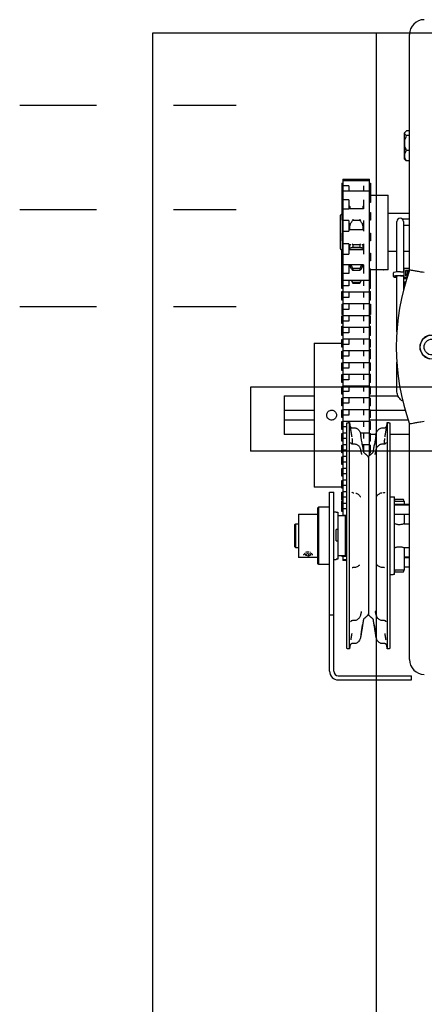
# Model space of a CAD drawing. Header units: inches. Extents: x 169.6 to 213.7, y 195.1 to 247.7.
# Tile 5 of 48: x 176.343 to 176.87, y 204.136 to 205.416. Entities that reach past the tile are written whole.
import ezdxf

# ---------------------------------------------------------------- set-up
doc = ezdxf.new("R2010")
doc.units = ezdxf.units.IN
doc.header["$LTSCALE"] = 0.25
doc.header["$MEASUREMENT"] = 0
doc.linetypes.add('CENTER2', pattern=[1.125, 0.75, -0.125, 0.125, -0.125])
doc.layers.add('RHX LH F.O.H.', color=7, linetype='Continuous')

msp = doc.modelspace()

# ---------------------------------------------------------------- linework, layer by layer
at = {"layer": 'RHX LH F.O.H.'}
for p, q in [((176.51669, 205.39896), (182.60514, 205.39896)), ((176.64377, 204.93827), (176.64377, 204.85543)), ((176.90466, 204.93827), (176.64377, 204.93827)), ((176.90466, 204.85543), (176.64377, 204.85543))]:
    msp.add_line(p, q, dxfattribs=at)
at = {"layer": 'RHX LH F.O.H.', "linetype": 'Continuous'}
for p, q in [((176.51669, 200.64896), (176.51669, 205.39896)), ((176.80754, 200.64896), (176.80754, 205.39896)), ((176.85039, 205.09071), (176.85039, 205.39687)), ((176.84373, 205.26302), (176.84373, 205.24115)), ((176.84413, 205.2349), (176.84413, 205.26927)), ((176.85039, 205.27165), (176.84663, 205.27165)), ((176.85039, 205.27147), (176.84663, 205.27147)), ((176.85039, 205.26545), (176.84663, 205.26545)), ((176.85039, 205.24606), (176.84663, 205.24606)), ((176.85039, 205.2327), (176.84663, 205.2327)), ((176.85039, 205.23251), (176.84663, 205.23251)), ((176.76235, 205.20371), (176.76235, 205.1557)), ((176.76373, 205.20871), (176.76373, 204.77151)), ((176.77173, 205.20025), (176.76373, 205.20025)), ((176.77173, 205.20025), (176.77173, 205.19347)), ((176.79048, 205.20025), (176.79048, 205.19347)), ((176.79848, 204.8496), (176.79848, 205.20871)), ((176.79985, 205.20371), (176.79985, 205.17847)), ((176.82273, 205.09115), (176.82273, 205.18802)), ((176.77173, 205.18209), (176.76373, 205.18209)), ((176.76373, 205.17038), (176.77173, 205.17038)), ((176.77173, 205.18209), (176.77173, 205.17038)), ((176.77273, 205.17347), (176.77273, 205.1707)), ((176.78986, 205.17347), (176.78986, 205.1707)), ((176.79048, 205.18207), (176.79048, 205.17038)), ((176.76023, 205.16158), (176.76023, 205.11849)), ((176.79985, 205.1657), (176.79985, 205.1557)), ((176.76323, 205.13853), (176.76323, 205.1557)), ((176.77173, 205.15506), (176.76373, 205.15506)), ((176.77173, 205.15506), (176.77173, 205.14109)), ((176.77273, 205.14353), (176.77273, 205.1507)), ((176.77663, 205.15694), (176.77663, 205.1555)), ((176.77663, 205.1555), (176.78596, 205.1555)), ((176.78596, 205.15694), (176.78596, 205.1555)), ((176.78986, 205.1507), (176.78986, 205.14353)), ((176.79048, 205.15506), (176.79048, 205.14109)), ((176.83388, 205.15068), (176.83388, 205.15389)), ((176.84263, 205.15389), (176.84263, 205.15068)), ((176.76235, 205.13853), (176.76235, 205.12853)), ((176.76373, 205.14109), (176.77173, 205.14109)), ((176.79985, 205.13853), (176.79985, 205.12853)), ((176.76323, 205.11538), (176.76323, 205.12853)), ((176.77173, 205.1248), (176.76373, 205.1248)), ((176.77173, 205.1248), (176.77173, 205.11148)), ((176.77273, 205.11762), (176.77273, 205.12353)), ((176.77663, 205.12367), (176.77663, 205.12047)), ((176.78596, 205.12367), (176.77663, 205.12367)), ((176.77663, 205.12047), (176.78596, 205.12047)), ((176.78596, 205.12367), (176.78596, 205.12047)), ((176.78986, 205.12353), (176.78986, 205.11762)), ((176.79048, 205.1248), (176.79048, 205.11148)), ((176.83388, 205.11349), (176.83388, 205.12213)), ((176.84263, 205.12213), (176.84263, 205.11349)), ((176.76235, 205.06683), (176.76235, 205.11625)), ((176.76323, 205.11538), (176.76373, 205.11538)), ((176.76373, 205.11148), (176.77173, 205.11148)), ((176.79985, 205.11262), (176.79985, 205.10262)), ((176.82273, 205.11538), (176.83388, 205.11538)), ((176.84263, 205.11538), (176.85039, 205.11538)), ((176.77173, 205.09763), (176.76373, 205.09763)), ((176.77173, 205.09763), (176.77173, 205.08605)), ((176.77273, 205.0971), (176.77273, 205.09742)), ((176.78986, 205.09765), (176.78986, 205.0971)), ((176.79048, 205.09765), (176.79048, 205.08605)), ((176.77173, 205.08605), (176.76373, 205.08605)), ((176.78596, 205.09291), (176.77663, 205.09291)), ((176.77663, 205.09291), (176.77663, 205.09056)), ((176.77663, 205.09056), (176.78596, 205.09056)), ((176.78596, 205.09291), (176.78596, 205.09056)), ((176.79985, 205.06683), (176.79985, 205.0921)), ((176.83891, 205.08839), (176.84286, 205.08839)), ((176.83891, 205.08344), (176.84286, 205.08344)), ((176.83891, 205.08315), (176.84286, 205.08315)), ((176.84263, 205.08121), (176.84286, 205.08123)), ((176.84263, 205.08089), (176.84286, 205.0809)), ((176.85039, 205.09252), (176.84286, 205.09252)), ((176.84286, 205.09252), (176.84286, 205.07981)), ((176.84286, 205.08089), (176.84711, 205.08089)), ((176.84531, 205.09029), (176.84531, 205.08312)), ((176.84901, 205.09029), (176.84531, 205.09029)), ((176.84616, 205.08921), (176.84531, 205.08921)), ((176.84531, 205.08312), (176.84783, 205.08312)), ((176.84616, 205.08312), (176.84616, 205.08996)), ((176.84616, 205.08996), (176.84816, 205.08996)), ((176.84816, 205.08501), (176.84616, 205.08501)), ((176.84816, 205.08415), (176.84816, 205.08996)), ((176.84901, 205.08921), (176.84816, 205.08921)), ((176.84901, 205.0867), (176.84901, 205.09029)), ((176.77173, 205.07015), (176.76373, 205.07015)), ((176.77173, 205.0771), (176.77173, 205.07015)), ((176.77663, 205.07465), (176.77663, 205.07379)), ((176.78596, 205.07465), (176.77663, 205.07465)), ((176.77663, 205.07379), (176.78596, 205.07379)), ((176.78596, 205.07465), (176.78596, 205.07379)), ((176.79048, 205.0771), (176.79048, 205.07015)), ((176.84286, 205.07981), (176.84678, 205.07981)), ((176.84456, 205.07236), (176.84456, 205.07556)), ((176.76235, 205.05157), (176.76235, 205.06302)), ((176.77173, 205.06183), (176.77173, 205.05488)), ((176.79048, 205.06183), (176.79048, 205.05488)), ((176.79985, 205.05157), (176.79985, 205.06302)), ((176.76235, 205.0463), (176.76235, 205.03289)), ((176.77173, 205.05488), (176.76373, 205.05488)), ((176.77173, 205.04657), (176.77173, 205.03962)), ((176.79048, 205.04657), (176.79048, 205.03962)), ((176.79985, 205.0463), (176.79985, 205.03289)), ((176.76235, 205.02103), (176.76235, 205.03103)), ((176.77173, 205.03962), (176.76373, 205.03962)), ((176.77173, 205.0313), (176.77173, 205.02435)), ((176.79048, 205.0313), (176.79048, 205.02435)), ((176.79985, 205.02103), (176.79985, 205.03103)), ((176.76235, 205.00577), (176.76235, 205.01756)), ((176.77173, 205.02435), (176.76373, 205.02435)), ((176.79985, 205.00577), (176.79985, 205.01756)), ((176.77173, 205.00908), (176.76373, 205.00908)), ((176.77173, 205.01603), (176.77173, 205.00908)), ((176.79048, 205.01603), (176.79048, 205.00908)), ((176.72649, 204.99583), (176.72649, 204.80833)), ((176.76235, 204.9905), (176.76235, 205.0005)), ((176.77173, 204.99382), (176.76373, 204.99382)), ((176.77173, 205.00077), (176.77173, 204.99382)), ((176.79048, 205.00077), (176.79048, 204.99382)), ((176.79985, 204.9905), (176.79985, 205.0005)), ((176.76235, 204.97523), (176.76235, 204.98523)), ((176.77173, 204.97855), (176.76373, 204.97855)), ((176.77173, 204.9855), (176.77173, 204.97855)), ((176.79048, 204.9855), (176.79048, 204.97855)), ((176.79985, 204.97523), (176.79985, 204.988)), ((176.76235, 204.95997), (176.76235, 204.96997)), ((176.77173, 204.97023), (176.77173, 204.96328)), ((176.79048, 204.97023), (176.79048, 204.96328)), ((176.79985, 204.95997), (176.79985, 204.96997)), ((176.76235, 204.9447), (176.76235, 204.9547)), ((176.77173, 204.96328), (176.76373, 204.96328)), ((176.77173, 204.95497), (176.77173, 204.94802)), ((176.79048, 204.95497), (176.79048, 204.94802)), ((176.79985, 204.9447), (176.79985, 204.95534)), ((176.77173, 204.94802), (176.76373, 204.94802)), ((176.76235, 204.92943), (176.76235, 204.93943)), ((176.77173, 204.93275), (176.76373, 204.93275)), ((176.77173, 204.9397), (176.77173, 204.93275)), ((176.79048, 204.9397), (176.79048, 204.93275)), ((176.79985, 204.92943), (176.79985, 204.93943)), ((176.68748, 204.92708), (176.68748, 204.87708)), ((176.76235, 204.91417), (176.76235, 204.92417)), ((176.77173, 204.91748), (176.76373, 204.91748)), ((176.77173, 204.92443), (176.77173, 204.91748)), ((176.79048, 204.92443), (176.79048, 204.91748)), ((176.79985, 204.91417), (176.79985, 204.92417)), ((176.72649, 204.90833), (176.68748, 204.90833)), ((176.76235, 204.8989), (176.76235, 204.9089)), ((176.77173, 204.90222), (176.76373, 204.90222)), ((176.77173, 204.90917), (176.77173, 204.90222)), ((176.79048, 204.90917), (176.79048, 204.90222)), ((176.79985, 204.8989), (176.79985, 204.9089)), ((176.84472, 204.90833), (176.79985, 204.90833)), ((176.68748, 204.89583), (176.72649, 204.89583)), ((176.76235, 204.88363), (176.76235, 204.89363)), ((176.7691, 204.59859), (176.7691, 204.89207)), ((176.77173, 204.8939), (176.77173, 204.89249)), ((176.77231, 204.59808), (176.77231, 204.89258)), ((176.79048, 204.8939), (176.79048, 204.88695)), ((176.79848, 204.89583), (176.84857, 204.89583)), ((176.79985, 204.88363), (176.79985, 204.89363)), ((176.82156, 204.89258), (176.82156, 204.59808)), ((176.82477, 204.89207), (176.82477, 204.59859)), ((176.85039, 204.58437), (176.85039, 204.89052)), ((176.76235, 204.86837), (176.76235, 204.87837)), ((176.7691, 204.88695), (176.76373, 204.88695)), ((176.79048, 204.87863), (176.79048, 204.87168)), ((176.79985, 204.86837), (176.79985, 204.87837)), ((176.7691, 204.87168), (176.76373, 204.87168)), ((176.79048, 204.86337), (176.79048, 204.85642)), ((176.76235, 204.8531), (176.76235, 204.8631)), ((176.7691, 204.85642), (176.76373, 204.85642)), ((176.79985, 204.8531), (176.79985, 204.8631)), ((176.79985, 204.85154), (176.79985, 204.85083)), ((176.76235, 204.83783), (176.76235, 204.84783)), ((176.7691, 204.84115), (176.76373, 204.84115)), ((176.79694, 204.84683), (176.79694, 204.64383)), ((176.76235, 204.82257), (176.76235, 204.83257)), ((176.7691, 204.82588), (176.76373, 204.82588)), ((176.76235, 204.8073), (176.76235, 204.8173)), ((176.74644, 204.56923), (176.74644, 204.80183)), ((176.75184, 204.56923), (176.75184, 204.80183)), ((176.76235, 204.79203), (176.76235, 204.80203)), ((176.7691, 204.81062), (176.76373, 204.81062)), ((176.77706, 204.80122), (176.77821, 204.80122)), ((176.81682, 204.80122), (176.81567, 204.80122)), ((176.76235, 204.77677), (176.76235, 204.79065)), ((176.7691, 204.79535), (176.76373, 204.79535)), ((176.83094, 204.70281), (176.83094, 204.79593)), ((176.83094, 204.79021), (176.84333, 204.79021)), ((176.84276, 204.79221), (176.83149, 204.79221)), ((176.84333, 204.79021), (176.84333, 204.78628)), ((176.73094, 204.78133), (176.73094, 204.70933)), ((176.73244, 204.70783), (176.73244, 204.78283)), ((176.75504, 204.77579), (176.75504, 204.77651)), ((176.75504, 204.77579), (176.75719, 204.77579)), ((176.75719, 204.77579), (176.75719, 204.71504)), ((176.7691, 204.78008), (176.76373, 204.78008)), ((176.76844, 204.77801), (176.76844, 204.71265)), ((176.85039, 204.78612), (176.83094, 204.78612)), ((176.85039, 204.78511), (176.83094, 204.78511)), ((176.70244, 204.72973), (176.70244, 204.76093)), ((176.70594, 204.77346), (176.70594, 204.71721)), ((176.76694, 204.77151), (176.76694, 204.71916)), ((176.84333, 204.77308), (176.84333, 204.76089)), ((176.70094, 204.75943), (176.70094, 204.73123)), ((176.75504, 204.7387), (176.75504, 204.75343)), ((176.75719, 204.75343), (176.75504, 204.75343)), ((176.75504, 204.7387), (176.75719, 204.7387)), ((176.72157, 204.7235), (176.72141, 204.72355)), ((176.84333, 204.72978), (176.84333, 204.70046)), ((176.71529, 204.72106), (176.71787, 204.72218)), ((176.71572, 204.71943), (176.71529, 204.72106)), ((176.71572, 204.72125), (176.71572, 204.71943)), ((176.71901, 204.71886), (176.71572, 204.71943)), ((176.71787, 204.72218), (176.72116, 204.72162)), ((176.71901, 204.72199), (176.71901, 204.71886)), ((176.72159, 204.71998), (176.71901, 204.71886)), ((176.72116, 204.72162), (176.72159, 204.71998)), ((176.75719, 204.71504), (176.75504, 204.71504)), ((176.75504, 204.71416), (176.75504, 204.71504)), ((176.76235, 204.71916), (176.76235, 204.71825)), ((176.76373, 204.71916), (176.76373, 204.71325)), ((176.76373, 204.71869), (176.76844, 204.71869)), ((176.85039, 204.71742), (176.84333, 204.71742)), ((176.85039, 204.71642), (176.84333, 204.71642)), ((176.84333, 204.70046), (176.83094, 204.70046)), ((176.83094, 204.69474), (176.83094, 204.70046)), ((176.83149, 204.69846), (176.84276, 204.69846)), ((176.74644, 204.64233), (176.75184, 204.64233)), ((176.75784, 204.56323), (176.85294, 204.56323)), ((176.75784, 204.55783), (176.85294, 204.55783)), ((176.85294, 204.55783), (176.85294, 204.56323))]:
    msp.add_line(p, q, dxfattribs=at)
at = {"layer": 'RHX LH F.O.H.', "linetype": 'CENTER2', "ltscale": 0.5}
for p, q in [((176.34349, 205.30521), (176.62509, 205.30521)), ((176.34349, 205.16961), (176.62509, 205.16961)), ((176.34349, 205.04345), (176.62509, 205.04345))]:
    msp.add_line(p, q, dxfattribs=at)
at = {"layer": 'RHX LH F.O.H.', "linetype": 'Continuous', "flags": 128}
for points in [[(176.83891, 205.08839), (176.83638, 205.08834), (176.83404, 205.08819), (176.83207, 205.08795), (176.83063, 205.08765), (176.82982, 205.0873), (176.82966, 205.08706)], [(176.83891, 205.08344), (176.83638, 205.08339), (176.83404, 205.08324), (176.83207, 205.083), (176.83063, 205.0827), (176.82982, 205.08235), (176.8297, 205.08198), (176.83028, 205.08163), (176.83153, 205.0813), (176.83334, 205.08104), (176.83388, 205.08099)], [(176.83891, 205.08315), (176.83667, 205.0831), (176.83465, 205.08295), (176.83304, 205.08272), (176.83201, 205.08243), (176.83166, 205.08211), (176.83201, 205.08178), (176.83304, 205.08149), (176.83388, 205.08136)], [(176.84531, 205.08656), (176.8458, 205.08673), (176.84616, 205.08706)]]:
    msp.add_lwpolyline(points, dxfattribs=at)
at = {"layer": 'RHX LH F.O.H.', "linetype": 'Continuous'}
for radius in [0.01562, 0.01035]:
    msp.add_circle((176.87981, 204.99062), radius, dxfattribs=at)
for centre, radius, start, end in [((176.86969, 205.39687), 0.0193, 90, 180), ((176.83826, 205.15389), 0.00438, 0, 180), ((177.13378, 204.99062), 0.30055, 160.54663, 199.45337), ((176.87981, 204.99062), 0.01575, 102.58669, 257.41331), ((176.74917, 205.08945), 0.09384, 266.1224, 273.92583), ((176.79355, 204.85543), 0.00313, 189, 228.32635), ((176.80033, 204.85543), 0.00312, 311.67365, 351), ((176.79381, 204.84683), 0.00312, 0, 48.32635), ((176.80006, 204.84683), 0.00313, 131.67365, 180), ((176.71844, 204.7114), 0.0125, 83.60484, 104.51042), ((176.79355, 204.63523), 0.00313, 131.67365, 171), ((176.79381, 204.64383), 0.00312, 311.67365, 0), ((176.80006, 204.64383), 0.00313, 180, 228.32635), ((176.80033, 204.63523), 0.00312, 9, 48.32635), ((176.86969, 204.58437), 0.0193, 180, 270), ((176.75784, 204.56923), 0.0114, 180, 270), ((176.75784, 204.56923), 0.006, 180, 270)]:
    msp.add_arc(centre, radius, start, end, dxfattribs=at)
for points in [[(176.84373, 205.26302), (176.84413, 205.26302)], [(176.84413, 205.26927), (176.84496, 205.27016)], [(176.84413, 205.24115), (176.84373, 205.24115)], [(176.84496, 205.23401), (176.84413, 205.2349)], [(176.84521, 205.23374), (176.84496, 205.23401)], [(176.76235, 205.20371), (176.76373, 205.20371)], [(176.76235, 205.20208), (176.76373, 205.20208)], [(176.76373, 205.20871), (176.79848, 205.20871)], [(176.76373, 205.20708), (176.79848, 205.20708)], [(176.79848, 205.20371), (176.79985, 205.20371)], [(176.79848, 205.20208), (176.79985, 205.20208)], [(176.76373, 205.19208), (176.76235, 205.19208)], [(176.76235, 205.18847), (176.76373, 205.18847)], [(176.76373, 205.19347), (176.79848, 205.19347)], [(176.79985, 205.19208), (176.79848, 205.19208)], [(176.79848, 205.18847), (176.79985, 205.18847)], [(176.79985, 205.18802), (176.82273, 205.18802)], [(176.76373, 205.17847), (176.76235, 205.17847)], [(176.76373, 205.17761), (176.76235, 205.17761)], [(176.76373, 205.17225), (176.76235, 205.17225)], [(176.77274, 205.17347), (176.77173, 205.17347)], [(176.77273, 205.17261), (176.77173, 205.17261)], [(176.77173, 205.1707), (176.79048, 205.1707)], [(176.77281, 205.17323), (176.77284, 205.17367)], [(176.78972, 205.17365), (176.78978, 205.17323)], [(176.78978, 205.17323), (176.78985, 205.1707)], [(176.79048, 205.17347), (176.78985, 205.17347)], [(176.79985, 205.17847), (176.79848, 205.17847)], [(176.76023, 205.16158), (176.76235, 205.16371)], [(176.76373, 205.16688), (176.76235, 205.16688)], [(176.76235, 205.1657), (176.76373, 205.1657)], [(176.79848, 205.1657), (176.79985, 205.1657)], [(176.82273, 205.16458), (176.85039, 205.16458)], [(176.76373, 205.1557), (176.76235, 205.1557)], [(176.77313, 205.1507), (176.77173, 205.1507)], [(176.77281, 205.14734), (176.77368, 205.15067)], [(176.77368, 205.15067), (176.7742, 205.15156)], [(176.78839, 205.15156), (176.78891, 205.15067)], [(176.78891, 205.15067), (176.78978, 205.14734)], [(176.79048, 205.1507), (176.78946, 205.1507)], [(176.78978, 205.14734), (176.78986, 205.14499)], [(176.79985, 205.1557), (176.79848, 205.1557)], [(176.83388, 205.12213), (176.83388, 205.15068)], [(176.84263, 205.15068), (176.84263, 205.12213)], [(176.76235, 205.13853), (176.76373, 205.13853)], [(176.77173, 205.14353), (176.79048, 205.14353)], [(176.79848, 205.13853), (176.79985, 205.13853)], [(176.76373, 205.12853), (176.76235, 205.12853)], [(176.77419, 205.12353), (176.77173, 205.12353)], [(176.77346, 205.11963), (176.77368, 205.11972)], [(176.77368, 205.11972), (176.7742, 205.11961)], [(176.78839, 205.11958), (176.77456, 205.11958)], [(176.77663, 205.12367), (176.77593, 205.12484)], [(176.78839, 205.11961), (176.78891, 205.11972)], [(176.79048, 205.12353), (176.7884, 205.12353)], [(176.78891, 205.11972), (176.78913, 205.11963)], [(176.78978, 205.11937), (176.78986, 205.11836)], [(176.79985, 205.12853), (176.79848, 205.12853)], [(176.76023, 205.11849), (176.76323, 205.11538)], [(176.76373, 205.11324), (176.76235, 205.11324)], [(176.76235, 205.11262), (176.76373, 205.11262)], [(176.77173, 205.11762), (176.79048, 205.11762)], [(176.79848, 205.11262), (176.79985, 205.11262)], [(176.83388, 205.08817), (176.83388, 205.11349)], [(176.84263, 205.11349), (176.84263, 205.08839)], [(176.76373, 205.10262), (176.76235, 205.10262)], [(176.76373, 205.10251), (176.76235, 205.10251)], [(176.76373, 205.09715), (176.76235, 205.09715)], [(176.79048, 205.09762), (176.77173, 205.09762)], [(176.77273, 205.09751), (176.77173, 205.09751)], [(176.77173, 205.0971), (176.77276, 205.0971)], [(176.77281, 205.09682), (176.77368, 205.09409)], [(176.77368, 205.09409), (176.7742, 205.09301)], [(176.78839, 205.09301), (176.78891, 205.09409)], [(176.78891, 205.09409), (176.78978, 205.09682)], [(176.78978, 205.09682), (176.78986, 205.09742)], [(176.78982, 205.0971), (176.79048, 205.0971)], [(176.79048, 205.09751), (176.78986, 205.09751)], [(176.79985, 205.10262), (176.79848, 205.10262)], [(176.76235, 205.0921), (176.76373, 205.0921)], [(176.76373, 205.0821), (176.76235, 205.0821)], [(176.76373, 205.08105), (176.76235, 205.08105)], [(176.79848, 205.0921), (176.79985, 205.0921)], [(176.79985, 205.0821), (176.79848, 205.0821)], [(176.79985, 205.08105), (176.79848, 205.08105)], [(176.80388, 205.09115), (176.79985, 205.09115)], [(176.82273, 205.09115), (176.81665, 205.09115)], [(176.82966, 205.08211), (176.82966, 205.08706)], [(176.83388, 205.01028), (176.83388, 205.08286)], [(176.84263, 205.08315), (176.84263, 205.06517)], [(176.85039, 205.09071), (176.85062, 205.09067)], [(176.76235, 205.07683), (176.76373, 205.07683)], [(176.79848, 205.0771), (176.76373, 205.0771)], [(176.77663, 205.07465), (176.77564, 205.0771)], [(176.79848, 205.07683), (176.79985, 205.07683)], [(176.84263, 205.07362), (176.84456, 205.07556)], [(176.84456, 205.07556), (176.84549, 205.07556)], [(176.76373, 205.06683), (176.76235, 205.06683)], [(176.76235, 205.06302), (176.76373, 205.06302)], [(176.76235, 205.06157), (176.76373, 205.06157)], [(176.79848, 205.06183), (176.76373, 205.06183)], [(176.79985, 205.06683), (176.79848, 205.06683)], [(176.79848, 205.06302), (176.79985, 205.06302)], [(176.79848, 205.06157), (176.79985, 205.06157)], [(176.76373, 205.05157), (176.76235, 205.05157)], [(176.76235, 205.0463), (176.76373, 205.0463)], [(176.79848, 205.04657), (176.76373, 205.04657)], [(176.79985, 205.05157), (176.79848, 205.05157)], [(176.79848, 205.0463), (176.79985, 205.0463)], [(176.76373, 205.0363), (176.76235, 205.0363)], [(176.76373, 205.03289), (176.76235, 205.03289)], [(176.76235, 205.03103), (176.76373, 205.03103)], [(176.79848, 205.0313), (176.76373, 205.0313)], [(176.79985, 205.0363), (176.79848, 205.0363)], [(176.79985, 205.03289), (176.79848, 205.03289)], [(176.79848, 205.03103), (176.79985, 205.03103)], [(176.76373, 205.02103), (176.76235, 205.02103)], [(176.76235, 205.01756), (176.76373, 205.01756)], [(176.79985, 205.02103), (176.79848, 205.02103)], [(176.79848, 205.01756), (176.79985, 205.01756)], [(176.76235, 205.01577), (176.76373, 205.01577)], [(176.76373, 205.00577), (176.76235, 205.00577)], [(176.79848, 205.01603), (176.76373, 205.01603)], [(176.79848, 205.01577), (176.79985, 205.01577)], [(176.79985, 205.00577), (176.79848, 205.00577)], [(176.72649, 204.99583), (176.74282, 204.99583)], [(176.7556, 204.99583), (176.76235, 204.99583)], [(176.76235, 205.0005), (176.76373, 205.0005)], [(176.79848, 205.00077), (176.76373, 205.00077)], [(176.79848, 205.0005), (176.79985, 205.0005)], [(176.76373, 204.9905), (176.76235, 204.9905)], [(176.76235, 204.98523), (176.76373, 204.98523)], [(176.79848, 204.9855), (176.76373, 204.9855)], [(176.79985, 204.9905), (176.79848, 204.9905)], [(176.79848, 204.988), (176.79985, 204.988)], [(176.79848, 204.98523), (176.79985, 204.98523)], [(176.76373, 204.97523), (176.76235, 204.97523)], [(176.76235, 204.96997), (176.76373, 204.96997)], [(176.79848, 204.97023), (176.76373, 204.97023)], [(176.79985, 204.97523), (176.79848, 204.97523)], [(176.79848, 204.96997), (176.79985, 204.96997)], [(176.83388, 204.93424), (176.83388, 204.97096)], [(176.76373, 204.95997), (176.76235, 204.95997)], [(176.76235, 204.9547), (176.76373, 204.9547)], [(176.79848, 204.95497), (176.76373, 204.95497)], [(176.79985, 204.95997), (176.79848, 204.95997)], [(176.79848, 204.95534), (176.79985, 204.95534)], [(176.79848, 204.9547), (176.79985, 204.9547)], [(176.76373, 204.9447), (176.76235, 204.9447)], [(176.79985, 204.9447), (176.79848, 204.9447)], [(176.76235, 204.93943), (176.76373, 204.93943)], [(176.76373, 204.92943), (176.76235, 204.92943)], [(176.79848, 204.9397), (176.76373, 204.9397)], [(176.79848, 204.93943), (176.79985, 204.93943)], [(176.79985, 204.92943), (176.79848, 204.92943)], [(176.68748, 204.92708), (176.72649, 204.92708)], [(176.76235, 204.92417), (176.76373, 204.92417)], [(176.79848, 204.92443), (176.76373, 204.92443)], [(176.79848, 204.92708), (176.83554, 204.92708)], [(176.79848, 204.92417), (176.79985, 204.92417)], [(176.76373, 204.91417), (176.76235, 204.91417)], [(176.76235, 204.9089), (176.76373, 204.9089)], [(176.79848, 204.90917), (176.76373, 204.90917)], [(176.79985, 204.91417), (176.79848, 204.91417)], [(176.79848, 204.9089), (176.79985, 204.9089)], [(176.76373, 204.8989), (176.76235, 204.8989)], [(176.76235, 204.89363), (176.76373, 204.89363)], [(176.79848, 204.8939), (176.76373, 204.8939)], [(176.7691, 204.89207), (176.77231, 204.89258)], [(176.77231, 204.89258), (176.77354, 204.88485)], [(176.79985, 204.8989), (176.79848, 204.8989)], [(176.79848, 204.89363), (176.79985, 204.89363)], [(176.82032, 204.88472), (176.82156, 204.89258)], [(176.82156, 204.89258), (176.82477, 204.89207)], [(176.85039, 204.89052), (176.85062, 204.89056)], [(176.72649, 204.87708), (176.68748, 204.87708)], [(176.76373, 204.88363), (176.76235, 204.88363)], [(176.76235, 204.87837), (176.76373, 204.87837)], [(176.7691, 204.87863), (176.76373, 204.87863)], [(176.77354, 204.88485), (176.77399, 204.88197)], [(176.77399, 204.88197), (176.7753, 204.87369)], [(176.77606, 204.88561), (176.77821, 204.88561)], [(176.79848, 204.87863), (176.78649, 204.87863)], [(176.79985, 204.88363), (176.79848, 204.88363)], [(176.79848, 204.87837), (176.79985, 204.87837)], [(176.80699, 204.87708), (176.79985, 204.87708)], [(176.81567, 204.88561), (176.81783, 204.88561)], [(176.81858, 204.87369), (176.81989, 204.88197)], [(176.85039, 204.87708), (176.82477, 204.87708)], [(176.76373, 204.86837), (176.76235, 204.86837)], [(176.7691, 204.86337), (176.76373, 204.86337)], [(176.77629, 204.8648), (176.77821, 204.8648)], [(176.7874, 204.87411), (176.78718, 204.87549)], [(176.78908, 204.8637), (176.79047, 204.85494)], [(176.79848, 204.86337), (176.78913, 204.86337)], [(176.79985, 204.86837), (176.79848, 204.86837)], [(176.80341, 204.85494), (176.80481, 204.86376)], [(176.8067, 204.87549), (176.80648, 204.87411)], [(176.81567, 204.8648), (176.81759, 204.8648)], [(176.76235, 204.8631), (176.76373, 204.8631)], [(176.76373, 204.8531), (176.76235, 204.8531)], [(176.79148, 204.8531), (176.79589, 204.84917)], [(176.79799, 204.84917), (176.8024, 204.8531)], [(176.79848, 204.8631), (176.79985, 204.8631)], [(176.79985, 204.8531), (176.79848, 204.8531)], [(176.79848, 204.85154), (176.79985, 204.85154)], [(176.76235, 204.84783), (176.76373, 204.84783)], [(176.76373, 204.83783), (176.76235, 204.83783)], [(176.7691, 204.8481), (176.76373, 204.8481)], [(176.79721, 204.8481), (176.79667, 204.8481)], [(176.76235, 204.83257), (176.76373, 204.83257)], [(176.7691, 204.83283), (176.76373, 204.83283)], [(176.76373, 204.82257), (176.76235, 204.82257)], [(176.76235, 204.8173), (176.76373, 204.8173)], [(176.7691, 204.81757), (176.76373, 204.81757)], [(176.76235, 204.80833), (176.72649, 204.80833)], [(176.74644, 204.80183), (176.75184, 204.80183)], [(176.76373, 204.8073), (176.76235, 204.8073)], [(176.76235, 204.80203), (176.76373, 204.80203)], [(176.7691, 204.8023), (176.76373, 204.8023)], [(176.76373, 204.79203), (176.76235, 204.79203)], [(176.76235, 204.79065), (176.76373, 204.79065)], [(176.76235, 204.78677), (176.76373, 204.78677)], [(176.7691, 204.78703), (176.76373, 204.78703)], [(176.82477, 204.79604), (176.83094, 204.79593)], [(176.83094, 204.79021), (176.83149, 204.79221)], [(176.84333, 204.79021), (176.84276, 204.79221)], [(176.73094, 204.78133), (176.73244, 204.78283)], [(176.73244, 204.78283), (176.74644, 204.78283)], [(176.75184, 204.77651), (176.75504, 204.77651)], [(176.76373, 204.77677), (176.76235, 204.77677)], [(176.76844, 204.77801), (176.7691, 204.77868)], [(176.83094, 204.78628), (176.85039, 204.78628)], [(176.70094, 204.75943), (176.70244, 204.76093)], [(176.70244, 204.76093), (176.70594, 204.76093)], [(176.70594, 204.77346), (176.73094, 204.77346)], [(176.75719, 204.77151), (176.76694, 204.77151)], [(176.76844, 204.77177), (176.76373, 204.77177)], [(176.76694, 204.77151), (176.76844, 204.77001)], [(176.85039, 204.77308), (176.83094, 204.77308)], [(176.84336, 204.76093), (176.85039, 204.76093)], [(176.70244, 204.72973), (176.70094, 204.73123)], [(176.70594, 204.72973), (176.70244, 204.72973)], [(176.85039, 204.72973), (176.84336, 204.72973)], [(176.73094, 204.71721), (176.70594, 204.71721)], [(176.72391, 204.7205), (176.72371, 204.71998)], [(176.75504, 204.71416), (176.75184, 204.71416)], [(176.76694, 204.71916), (176.75719, 204.71916)], [(176.76373, 204.71882), (176.76235, 204.71882)], [(176.76373, 204.71825), (176.76235, 204.71825)], [(176.76844, 204.71382), (176.76373, 204.71382)], [(176.76844, 204.71325), (176.76373, 204.71325)], [(176.76844, 204.72066), (176.76694, 204.71916)], [(176.7691, 204.71199), (176.76844, 204.71265)], [(176.84333, 204.71759), (176.85039, 204.71759)], [(176.73244, 204.70783), (176.73094, 204.70933)], [(176.74644, 204.70783), (176.73244, 204.70783)], [(176.7785, 204.70405), (176.77752, 204.70405)], [(176.81636, 204.70405), (176.81539, 204.70405)], [(176.83094, 204.70046), (176.83094, 204.70281)], [(176.83149, 204.69846), (176.83094, 204.70046)], [(176.84276, 204.69846), (176.84333, 204.70046)], [(176.85039, 204.70439), (176.84333, 204.70439)], [(176.83094, 204.69474), (176.82477, 204.69463)], [(176.77821, 204.63496), (176.7764, 204.63496)], [(176.79047, 204.63572), (176.78908, 204.62697)], [(176.79589, 204.6415), (176.79148, 204.63757)], [(176.8024, 204.63757), (176.79799, 204.6415)], [(176.80481, 204.62691), (176.80341, 204.63572)], [(176.81748, 204.63496), (176.81567, 204.63496)], [(176.7753, 204.61834), (176.77399, 204.60984)], [(176.7874, 204.61655), (176.78718, 204.61518)], [(176.8067, 204.61518), (176.80648, 204.61655)], [(176.81989, 204.60984), (176.81858, 204.61834)], [(176.77231, 204.59808), (176.7691, 204.59859)], [(176.77305, 204.6027), (176.77231, 204.59808)], [(176.77821, 204.60506), (176.77606, 204.60506)], [(176.81783, 204.60506), (176.81567, 204.60506)], [(176.82074, 204.60336), (176.82085, 204.60275)], [(176.82156, 204.59808), (176.82083, 204.60273)], [(176.82477, 204.59859), (176.82156, 204.59808)]]:
    msp.add_open_spline(points, degree=1, dxfattribs=at)
for points, knots in [([(176.84413, 205.26846), (176.8442, 205.26883), (176.84435, 205.26958), (176.84534, 205.27059), (176.84624, 205.2712), (176.84663, 205.27147)], [0, 0, 0, 0, 0.3536626, 0.7194111, 1, 1, 1, 1]), ([(176.84663, 205.26545), (176.84601, 205.26589), (176.84477, 205.26677), (176.84416, 205.26781), (176.84413, 205.26838), (176.84413, 205.26846)], [0, 0, 0, 0, 0.4526891, 0.9212877, 1, 1, 1, 1]), ([(176.84413, 205.25576), (176.84413, 205.25578), (176.84413, 205.25695), (176.84438, 205.25932), (176.84531, 205.26254), (176.84621, 205.26454), (176.84663, 205.26545)], [0, 0, 0, 0, 0.0061312, 0.3494938, 0.703935, 1, 1, 1, 1]), ([(176.84663, 205.24606), (176.84625, 205.24689), (176.84538, 205.24882), (176.84437, 205.25205), (176.84421, 205.25451), (176.84413, 205.25576)], [0, 0, 0, 0, 0.2681372, 0.6286602, 1, 1, 1, 1]), ([(176.84413, 205.23938), (176.8442, 205.2402), (176.84435, 205.24187), (176.84534, 205.2441), (176.84624, 205.24547), (176.84663, 205.24606)], [0, 0, 0, 0, 0.3536607, 0.7194093, 1, 1, 1, 1]), ([(176.84663, 205.2327), (176.84601, 205.23366), (176.84477, 205.23562), (176.84416, 205.23793), (176.84413, 205.2392), (176.84413, 205.23938)], [0, 0, 0, 0, 0.4526907, 0.9212888, 1, 1, 1, 1]), ([(176.845, 205.23405), (176.84516, 205.23386), (176.84555, 205.2334), (176.84622, 205.23296), (176.84663, 205.2327)], [0, 0, 0, 0, 0.3907757, 1, 1, 1, 1]), ([(176.84663, 205.23251), (176.84623, 205.2328), (176.84568, 205.23321), (176.84534, 205.23365), (176.84525, 205.23377)], [0, 0, 0, 0, 0.7154508, 1, 1, 1, 1]), ([(176.77274, 205.1707), (176.77274, 205.17134), (176.77275, 205.1722), (176.7728, 205.17302), (176.77281, 205.17323)], [0, 0, 0, 0, 0.740368, 1, 1, 1, 1]), ([(176.77273, 205.14499), (176.77273, 205.14566), (176.77274, 205.14651), (176.7728, 205.14719), (176.77281, 205.14734)], [0, 0, 0, 0, 0.7851138, 1, 1, 1, 1]), ([(176.7742, 205.15156), (176.77487, 205.15261), (176.77562, 205.15377), (176.77654, 205.15534), (176.77663, 205.1555)], [0, 0, 0, 0, 0.9023181, 1, 1, 1, 1]), ([(176.78596, 205.1555), (176.78642, 205.15473), (176.78733, 205.15319), (176.78804, 205.1521), (176.78839, 205.15156)], [0, 0, 0, 0, 0.49933928, 1, 1, 1, 1]), ([(176.84064, 205.15746), (176.84082, 205.15744), (176.8414, 205.1574), (176.84288, 205.15732), (176.84502, 205.15724), (176.8475, 205.15719), (176.84935, 205.15717), (176.8503, 205.15717), (176.85039, 205.15717)], [0, 0, 0, 0, 0.0976683, 0.3071308, 0.5296608, 0.7576186, 0.976663, 1, 1, 1, 1]), ([(176.85039, 205.14842), (176.85002, 205.14843), (176.8487, 205.14843), (176.84648, 205.14846), (176.84421, 205.14851), (176.84306, 205.14856), (176.84263, 205.14858)], [0, 0, 0, 0, 0.1326295, 0.4681945, 0.8049759, 1, 1, 1, 1]), ([(176.77273, 205.11836), (176.77273, 205.1187), (176.77274, 205.11913), (176.7728, 205.11933), (176.77281, 205.11937)], [0, 0, 0, 0, 0.7851408, 1, 1, 1, 1]), ([(176.77456, 205.11972), (176.77512, 205.11978), (176.77576, 205.11984), (176.77654, 205.1204), (176.77663, 205.12047)], [0, 0, 0, 0, 0.8850632, 1, 1, 1, 1]), ([(176.78661, 205.12474), (176.78649, 205.12455), (176.78629, 205.12424), (176.78606, 205.12383), (176.78596, 205.12367)], [0, 0, 0, 0, 0.61794106, 1, 1, 1, 1]), ([(176.78596, 205.12047), (176.78642, 205.12016), (176.7872, 205.11965), (176.78781, 205.11965), (176.78806, 205.11965)], [0, 0, 0, 0, 0.5871253, 1, 1, 1, 1]), ([(176.77273, 205.09742), (176.77273, 205.09734), (176.77274, 205.09723), (176.7728, 205.09689), (176.77281, 205.09682)], [0, 0, 0, 0, 0.7851647, 1, 1, 1, 1]), ([(176.77663, 205.09291), (176.77617, 205.09394), (176.77545, 205.09557), (176.77489, 205.09707), (176.77468, 205.09762)], [0, 0, 0, 0, 0.6369072, 1, 1, 1, 1]), ([(176.78789, 205.09762), (176.78737, 205.09627), (176.78678, 205.09474), (176.78605, 205.09311), (176.78596, 205.09291)], [0, 0, 0, 0, 0.8762158, 1, 1, 1, 1]), ([(176.7742, 205.09301), (176.77487, 205.09207), (176.77562, 205.09104), (176.77654, 205.0906), (176.77663, 205.09056)], [0, 0, 0, 0, 0.9023112, 1, 1, 1, 1]), ([(176.78596, 205.09056), (176.78642, 205.09082), (176.78733, 205.09133), (176.78804, 205.09245), (176.78839, 205.09301)], [0, 0, 0, 0, 0.4993554, 1, 1, 1, 1]), ([(176.80388, 205.09116), (176.80386, 205.09115), (176.80377, 205.09114), (176.80435, 205.09122), (176.80557, 205.09136), (176.80737, 205.0915), (176.80948, 205.09158), (176.81167, 205.09157), (176.81368, 205.09146), (176.81534, 205.09131), (176.81634, 205.09119), (176.81677, 205.09113), (176.81665, 205.09115), (176.81665, 205.09115)], [0, 0, 0, 0, 0.0356926, 0.1420758, 0.2487829, 0.3563108, 0.4638853, 0.5706415, 0.6769967, 0.7839877, 0.8916625, 0.9990065, 1, 1, 1, 1]), ([(176.86936, 205.08741), (176.86934, 205.08741), (176.86799, 205.08765), (176.86453, 205.08826), (176.85934, 205.08917), (176.8546, 205.08999), (176.85134, 205.09055), (176.85086, 205.09063), (176.85062, 205.09067)], [0, 0, 0, 0, 0.0022427, 0.1416198, 0.359137, 0.5736758, 0.7868148, 1, 1, 1, 1]), ([(176.77492, 205.0771), (176.77504, 205.07678), (176.77553, 205.07551), (176.77616, 205.07453), (176.77663, 205.07379)], [0, 0, 0, 0, 0.2479288, 1, 1, 1, 1]), ([(176.78596, 205.07379), (176.78642, 205.0745), (176.78704, 205.07548), (176.78753, 205.07675), (176.78767, 205.0771)], [0, 0, 0, 0, 0.7261292, 1, 1, 1, 1]), ([(176.78693, 205.0771), (176.78671, 205.07648), (176.78642, 205.07563), (176.78606, 205.07486), (176.78596, 205.07465)], [0, 0, 0, 0, 0.7291489, 1, 1, 1, 1]), ([(176.84164, 204.92013), (176.84107, 204.9205), (176.83959, 204.92144), (176.83762, 204.92351), (176.83579, 204.9262), (176.83454, 204.92921), (176.83396, 204.93194), (176.8339, 204.93363), (176.83388, 204.93424)], [0, 0, 0, 0, 0.1201953, 0.3129648, 0.5057203, 0.6984592, 0.8911822, 1, 1, 1, 1]), ([(176.74917, 204.90851), (176.74845, 204.90844), (176.74701, 204.9083), (176.74508, 204.90719), (176.74362, 204.90556), (176.74278, 204.90353), (176.74267, 204.90133), (176.74328, 204.89923), (176.74455, 204.89744), (176.74635, 204.89617), (176.74847, 204.89557), (176.75066, 204.89571), (176.75268, 204.89656), (176.75431, 204.89803), (176.75536, 204.89996), (176.75572, 204.90213), (176.75533, 204.90429), (176.75426, 204.90621), (176.75261, 204.90765), (176.75081, 204.9084), (176.74963, 204.90848), (176.74917, 204.90851)], [0, 0, 0, 0, 0.0536025, 0.1072023, 0.1608812, 0.2146119, 0.2682568, 0.3218124, 0.3754141, 0.4291253, 0.4828396, 0.5364441, 0.5899984, 0.6436397, 0.6973696, 0.7510518, 0.8046246, 0.8581967, 0.9118776, 0.965608, 1, 1, 1, 1]), ([(176.86936, 204.89383), (176.86934, 204.89383), (176.86799, 204.89359), (176.86453, 204.89298), (176.85934, 204.89207), (176.8546, 204.89125), (176.85134, 204.89069), (176.85086, 204.8906), (176.85062, 204.89056)], [0, 0, 0, 0, 0.0022426, 0.1416198, 0.359137, 0.5736758, 0.7868148, 1, 1, 1, 1]), ([(176.77304, 204.88792), (176.77305, 204.88789), (176.77306, 204.88784), (176.77313, 204.88763), (176.7733, 204.88721), (176.77371, 204.88659), (176.77446, 204.88598), (176.77531, 204.88562), (176.77586, 204.88565), (176.77606, 204.88566)], [0, 0, 0, 0, 0.0674835, 0.1242754, 0.2110287, 0.3926766, 0.6291078, 0.8673532, 1, 1, 1, 1]), ([(176.77821, 204.88556), (176.77835, 204.88557), (176.77914, 204.88567), (176.7805, 204.88532), (176.78212, 204.88465), (176.78344, 204.88371), (176.78452, 204.88261), (176.7854, 204.88134), (176.78611, 204.87988), (176.78667, 204.87816), (176.78699, 204.87667), (176.78714, 204.87574), (176.78718, 204.87549)], [0, 0, 0, 0, 0.02791851, 0.15971973, 0.27489135, 0.38158973, 0.48369246, 0.58493453, 0.69307203, 0.80916169, 0.95022524, 1, 1, 1, 1]), ([(176.8067, 204.87549), (176.80678, 204.87599), (176.80701, 204.87737), (176.80754, 204.87935), (176.8085, 204.88145), (176.8098, 204.88318), (176.81147, 204.88451), (176.81333, 204.88531), (176.81474, 204.88566), (176.81554, 204.88558), (176.81567, 204.88557)], [0, 0, 0, 0, 0.1016154, 0.2821879, 0.413057, 0.5651217, 0.714733, 0.8377329, 0.9734011, 1, 1, 1, 1]), ([(176.81782, 204.88565), (176.81808, 204.88565), (176.81865, 204.88565), (176.81941, 204.88599), (176.82002, 204.88646), (176.82042, 204.88695), (176.82066, 204.88738), (176.82077, 204.88768), (176.82082, 204.88784), (176.82084, 204.88793), (176.82085, 204.88798), (176.82085, 204.88797), (176.82085, 204.88797)], [0, 0, 0, 0, 0.15909805, 0.34233971, 0.49544429, 0.62437673, 0.72811846, 0.79843918, 0.84300829, 0.88793543, 0.95374128, 1, 1, 1, 1]), ([(176.81989, 204.88197), (176.81992, 204.88217), (176.82008, 204.88318), (176.82021, 204.88403), (176.82032, 204.88472)], [0, 0, 0, 0, 0.1913666, 1, 1, 1, 1]), ([(176.7737, 204.8663), (176.77371, 204.86629), (176.77371, 204.86628), (176.77386, 204.86601), (176.77422, 204.86556), (176.77492, 204.86507), (176.77569, 204.86477), (176.77617, 204.86483), (176.77629, 204.86484)], [0, 0, 0, 0, 0.1564903, 0.3067624, 0.4651589, 0.6752819, 0.919887, 1, 1, 1, 1]), ([(176.77558, 204.87186), (176.77564, 204.87134), (176.77593, 204.86899), (176.77596, 204.86664), (176.77597, 204.86482)], [0, 0, 0, 0, 0.2231371, 1, 1, 1, 1]), ([(176.77821, 204.86472), (176.77858, 204.86474), (176.77956, 204.86478), (176.78104, 204.86433), (176.78256, 204.86358), (176.78382, 204.86259), (176.78486, 204.86142), (176.78571, 204.86009), (176.78636, 204.85859), (176.78677, 204.85729), (176.78692, 204.85651), (176.78697, 204.85627)], [0, 0, 0, 0, 0.0810488, 0.2162239, 0.338209, 0.4554393, 0.5690811, 0.6853563, 0.8075063, 0.9384796, 1, 1, 1, 1]), ([(176.78927, 204.86245), (176.78924, 204.86269), (176.78913, 204.86341), (176.78876, 204.86571), (176.78814, 204.86952), (176.78764, 204.87258), (176.7874, 204.87411)], [0, 0, 0, 0, 0.1451661, 0.4297798, 0.7153252, 1, 1, 1, 1]), ([(176.80648, 204.87411), (176.80634, 204.87325), (176.80596, 204.87088), (176.80539, 204.86735), (176.80485, 204.86405), (176.80469, 204.86299), (176.80461, 204.86245)], [0, 0, 0, 0, 0.1603083, 0.4409487, 0.7198749, 1, 1, 1, 1]), ([(176.8069, 204.85626), (176.80694, 204.85645), (176.80709, 204.85722), (176.80751, 204.85861), (176.8083, 204.86036), (176.80943, 204.86198), (176.81086, 204.86329), (176.81253, 204.86422), (176.81415, 204.86475), (176.81523, 204.86474), (176.81566, 204.86473)], [0, 0, 0, 0, 0.04852712, 0.19071248, 0.33546181, 0.48155149, 0.62798567, 0.76077981, 0.90464848, 1, 1, 1, 1]), ([(176.81759, 204.86486), (176.8178, 204.86485), (176.81833, 204.86481), (176.81907, 204.86514), (176.81966, 204.86558), (176.82, 204.86598), (176.82014, 204.86622), (176.82019, 204.86632), (176.82018, 204.8663), (176.82018, 204.86629)], [0, 0, 0, 0, 0.1407811, 0.3536169, 0.53114, 0.6796246, 0.8088071, 0.9530585, 1, 1, 1, 1]), ([(176.81793, 204.86486), (176.81791, 204.86535), (176.81779, 204.86768), (176.81808, 204.87001), (176.8183, 204.87186)], [0, 0, 0, 0, 0.20935946, 1, 1, 1, 1]), ([(176.787, 204.85617), (176.78706, 204.85591), (176.78717, 204.8554), (176.78729, 204.85478), (176.78734, 204.85447)], [0, 0, 0, 0, 0.5030222, 1, 1, 1, 1]), ([(176.78734, 204.85453), (176.78747, 204.85392), (176.7877, 204.85275), (176.78798, 204.85163), (176.78816, 204.85101), (176.78816, 204.85102), (176.78816, 204.85102)], [0, 0, 0, 0, 0.3250836, 0.6273331, 0.8717582, 1, 1, 1, 1]), ([(176.8057, 204.85097), (176.80571, 204.85099), (176.80573, 204.85106), (176.8059, 204.85164), (176.80617, 204.85275), (176.8064, 204.85378), (176.80653, 204.85448), (176.80653, 204.85452)], [0, 0, 0, 0, 0.1526519, 0.3811092, 0.6632992, 0.9797315, 1, 1, 1, 1]), ([(176.80653, 204.8545), (176.80659, 204.8548), (176.80671, 204.85539), (176.80682, 204.85591), (176.80688, 204.85616)], [0, 0, 0, 0, 0.4970369, 1, 1, 1, 1]), ([(176.77545, 204.80182), (176.77545, 204.80182), (176.77545, 204.80181), (176.77589, 204.8014), (176.77659, 204.80129), (176.77694, 204.80123)], [0, 0, 0, 0, 0.2878102, 0.6509496, 1, 1, 1, 1]), ([(176.78066, 204.80083), (176.78079, 204.8008), (176.78159, 204.80065), (176.78286, 204.79995), (176.78435, 204.79885), (176.78547, 204.79759), (176.78617, 204.79656), (176.78645, 204.79598), (176.78653, 204.79582)], [0, 0, 0, 0, 0.0453376, 0.275513, 0.4909049, 0.6987864, 0.9172092, 1, 1, 1, 1]), ([(176.80736, 204.79582), (176.80751, 204.79613), (176.80791, 204.79689), (176.80886, 204.79816), (176.81029, 204.79951), (176.81211, 204.80052), (176.81354, 204.80107), (176.81433, 204.8011), (176.81439, 204.8011)], [0, 0, 0, 0, 0.1364864, 0.344687, 0.5528188, 0.7651266, 0.9822898, 1, 1, 1, 1]), ([(176.81697, 204.8013), (176.81717, 204.80129), (176.81776, 204.80128), (176.81832, 204.80169), (176.81849, 204.80189), (176.81845, 204.80184), (176.81845, 204.80183)], [0, 0, 0, 0, 0.1904793, 0.5720495, 0.9364558, 1, 1, 1, 1]), ([(176.84336, 204.7609), (176.84338, 204.76091), (176.84344, 204.76093), (176.84286, 204.7607), (176.84171, 204.7603), (176.84, 204.75986), (176.83795, 204.75959), (176.83587, 204.75964), (176.834, 204.75995), (176.83242, 204.76038), (176.83129, 204.76079), (176.83095, 204.76093), (176.83094, 204.76093), (176.83094, 204.76093)], [0, 0, 0, 0, 0.0457898, 0.1447137, 0.2467175, 0.3554655, 0.4651792, 0.5669625, 0.6647706, 0.7682239, 0.8783935, 0.98633, 1, 1, 1, 1]), ([(176.71316, 204.71999), (176.71311, 204.72005), (176.71286, 204.72036), (176.71303, 204.72105), (176.71358, 204.7219), (176.71432, 204.72235), (176.71464, 204.72255)], [0, 0, 0, 0, 0.0935813, 0.4242465, 0.7521639, 1, 1, 1, 1]), ([(176.72225, 204.72253), (176.72251, 204.72238), (176.72321, 204.72198), (176.72379, 204.72124), (176.72387, 204.72072), (176.72391, 204.7205)], [0, 0, 0, 0, 0.2479502, 0.680364, 1, 1, 1, 1]), ([(176.83094, 204.72973), (176.831, 204.72976), (176.83113, 204.72981), (176.83212, 204.73018), (176.83361, 204.73063), (176.83555, 204.731), (176.83766, 204.73108), (176.83963, 204.73087), (176.84135, 204.73047), (176.84267, 204.73004), (176.8434, 204.72975), (176.84337, 204.72976), (176.84336, 204.72977)], [0, 0, 0, 0, 0.1017672, 0.2033671, 0.3093467, 0.4199886, 0.5255273, 0.6237493, 0.7240432, 0.8321068, 0.9422323, 1, 1, 1, 1]), ([(176.77755, 204.70399), (176.77726, 204.70399), (176.77659, 204.70399), (176.77603, 204.70353), (176.77599, 204.70348), (176.77597, 204.70346)], [0, 0, 0, 0, 0.2901527, 0.6811282, 1, 1, 1, 1]), ([(176.7855, 204.70747), (176.78528, 204.70719), (176.78468, 204.70643), (176.78324, 204.70533), (176.7813, 204.70444), (176.77964, 204.70401), (176.77869, 204.7041), (176.77848, 204.70412)], [0, 0, 0, 0, 0.1455513, 0.4004103, 0.6599954, 0.9239987, 1, 1, 1, 1]), ([(176.81539, 204.70409), (176.81527, 204.70408), (176.81441, 204.70399), (176.81285, 204.70436), (176.81096, 204.70515), (176.80942, 204.70624), (176.80868, 204.70707), (176.80832, 204.70747)], [0, 0, 0, 0, 0.0415403, 0.3096472, 0.554406, 0.7855356, 1, 1, 1, 1]), ([(176.81789, 204.70349), (176.81789, 204.70349), (176.8179, 204.70348), (176.81753, 204.7038), (176.8168, 204.70413), (176.81641, 204.70404), (176.81639, 204.70404)], [0, 0, 0, 0, 0.1934424, 0.5749166, 0.96787077, 1, 1, 1, 1]), ([(176.78789, 204.64696), (176.78787, 204.64692), (176.78785, 204.64685), (176.78765, 204.64614), (176.78746, 204.6454), (176.78733, 204.64479), (176.78731, 204.64468)], [0, 0, 0, 0, 0.24064571, 0.55712846, 0.92091086, 1, 1, 1, 1]), ([(176.80657, 204.64469), (176.80647, 204.64513), (176.80627, 204.64601), (176.80608, 204.6467), (176.80596, 204.64704), (176.80599, 204.64696), (176.80599, 204.64696)], [0, 0, 0, 0, 0.3573759, 0.7148076, 0.9917197, 1, 1, 1, 1]), ([(176.77639, 204.63492), (176.7763, 204.63493), (176.77586, 204.63499), (176.77515, 204.63473), (176.77447, 204.6343), (176.77409, 204.63388), (176.77392, 204.63362), (176.77388, 204.63353), (176.77389, 204.63355), (176.77389, 204.63356)], [0, 0, 0, 0, 0.0657078, 0.3074331, 0.505697, 0.6737418, 0.8202298, 0.9762743, 1, 1, 1, 1]), ([(176.78689, 204.6429), (176.78687, 204.6428), (176.78672, 204.64213), (176.7863, 204.64085), (176.78549, 204.6392), (176.7844, 204.63771), (176.78305, 204.63649), (176.78143, 204.63557), (176.7798, 204.63502), (176.77868, 204.63502), (176.77822, 204.63502)], [0, 0, 0, 0, 0.0285259, 0.1819581, 0.3236869, 0.4650274, 0.6083322, 0.7436427, 0.8922525, 1, 1, 1, 1]), ([(176.78731, 204.64472), (176.78725, 204.64444), (176.78712, 204.64382), (176.78698, 204.6433), (176.78691, 204.64301)], [0, 0, 0, 0, 0.4505684, 1, 1, 1, 1]), ([(176.80697, 204.64298), (176.80693, 204.64313), (176.80679, 204.64365), (176.80666, 204.6443), (176.80657, 204.64476)], [0, 0, 0, 0, 0.290879, 1, 1, 1, 1]), ([(176.81566, 204.63502), (176.81519, 204.63502), (176.81412, 204.63502), (176.81256, 204.63553), (176.8111, 204.63632), (176.80987, 204.63733), (176.80884, 204.63853), (176.80803, 204.63988), (176.8074, 204.64138), (176.80709, 204.64242), (176.80697, 204.64294), (176.80697, 204.64294)], [0, 0, 0, 0, 0.10956079, 0.24515866, 0.37094923, 0.49138236, 0.61050965, 0.73527096, 0.85971923, 0.99879892, 1, 1, 1, 1]), ([(176.81998, 204.63358), (176.81998, 204.63357), (176.82, 204.63354), (176.81992, 204.6337), (176.81964, 204.63407), (176.81904, 204.63458), (176.81825, 204.63494), (176.81769, 204.63492), (176.81748, 204.63491)], [0, 0, 0, 0, 0.0701824, 0.2430565, 0.4019732, 0.6053405, 0.8548981, 1, 1, 1, 1]), ([(176.7874, 204.61657), (176.78754, 204.61745), (176.78792, 204.61985), (176.78849, 204.62358), (176.78903, 204.62725), (176.78919, 204.62864), (176.78927, 204.62934)], [0, 0, 0, 0, 0.1603097, 0.4409504, 0.7198744, 1, 1, 1, 1]), ([(176.78908, 204.62697), (176.78897, 204.62631), (176.78874, 204.62484), (176.78813, 204.62112), (176.78764, 204.61808), (176.7874, 204.61655)], [0, 0, 0, 0, 0.2930587, 0.6470708, 1, 1, 1, 1]), ([(176.80461, 204.62934), (176.80464, 204.62902), (176.80475, 204.62805), (176.80512, 204.62538), (176.80574, 204.62126), (176.80624, 204.61813), (176.80648, 204.61657)], [0, 0, 0, 0, 0.1451664, 0.4297775, 0.7153249, 1, 1, 1, 1]), ([(176.80648, 204.61655), (176.80634, 204.61742), (176.80596, 204.6198), (176.8054, 204.62327), (176.80496, 204.62597), (176.80484, 204.62673), (176.80481, 204.62691)], [0, 0, 0, 0, 0.19880626, 0.54684224, 0.8927485, 1, 1, 1, 1]), ([(176.78718, 204.61517), (176.7871, 204.61468), (176.78687, 204.6133), (176.78634, 204.61131), (176.78538, 204.60922), (176.78408, 204.60749), (176.78241, 204.60615), (176.78055, 204.60536), (176.77914, 204.605), (176.77834, 204.60509), (176.77821, 204.6051)], [0, 0, 0, 0, 0.10161, 0.2821728, 0.4130356, 0.5650911, 0.7146957, 0.8376892, 0.9733501, 1, 1, 1, 1]), ([(176.81567, 204.60511), (176.81553, 204.60509), (176.81474, 204.605), (176.81338, 204.60535), (176.81176, 204.60602), (176.81044, 204.60695), (176.80936, 204.60805), (176.80848, 204.60933), (176.80777, 204.61078), (176.8072, 204.61251), (176.80689, 204.614), (176.80674, 204.61493), (176.8067, 204.61517)], [0, 0, 0, 0, 0.02786062, 0.15966912, 0.27484774, 0.38155329, 0.48366176, 0.58490961, 0.69305335, 0.80915102, 0.95022267, 1, 1, 1, 1]), ([(176.77607, 204.60502), (176.77578, 204.60502), (176.7752, 204.60501), (176.77443, 204.60465), (176.77384, 204.60418), (176.77344, 204.60369), (176.77322, 204.60327), (176.7731, 204.60297), (176.77306, 204.60282), (176.77304, 204.60273), (176.77302, 204.60268), (176.77303, 204.60268), (176.77304, 204.60276), (176.77305, 204.6028)], [0, 0, 0, 0, 0.1460187, 0.2996186, 0.4282712, 0.5364764, 0.6230824, 0.6808837, 0.7182955, 0.757237, 0.8152603, 0.9241536, 1, 1, 1, 1]), ([(176.82084, 204.60275), (176.82085, 204.60271), (176.82086, 204.60266), (176.82083, 204.60278), (176.82078, 204.60296), (176.82063, 204.60335), (176.82025, 204.60399), (176.81951, 204.60463), (176.81864, 204.60503), (176.81805, 204.60502), (176.81782, 204.60501)], [0, 0, 0, 0, 0.1674917, 0.23358426, 0.28170644, 0.33981309, 0.49094821, 0.68092298, 0.87487808, 1, 1, 1, 1])]:
    msp.add_open_spline(points, degree=3, knots=knots, dxfattribs=at)

doc.saveas('drawing.dxf')
